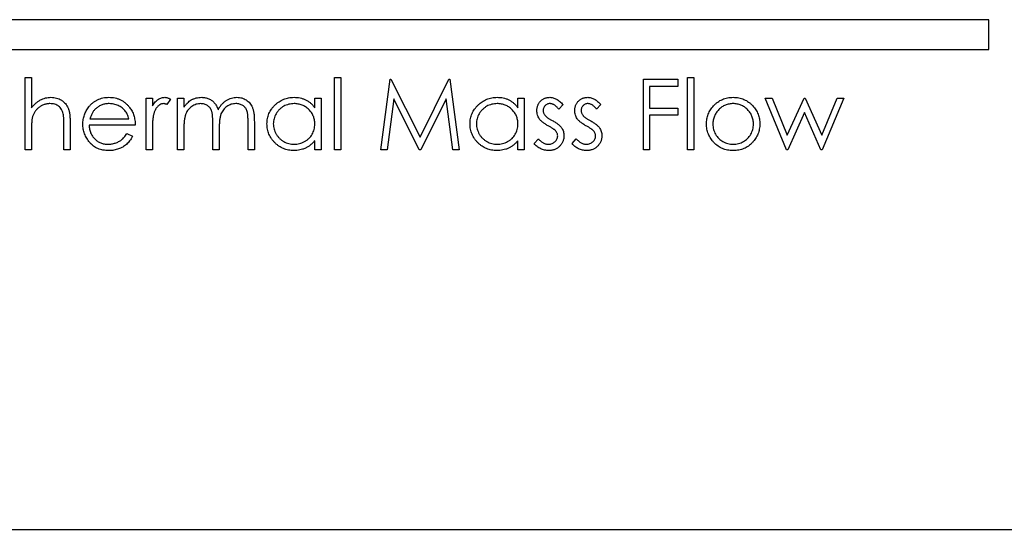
# Model space of a CAD drawing. Header units: inches. Extents: x 6.9 to 25.2, y 3.5 to 16.9.
# Tile 5 of 33: x 12.6 to 13.6, y 9 to 9.5. Entities that reach past the tile are written whole.
import ezdxf

# ---------------------------------------------------------------- set-up
doc = ezdxf.new("R2010")
doc.units = ezdxf.units.IN
doc.header["$LTSCALE"] = 2
doc.header["$MEASUREMENT"] = 0

msp = doc.modelspace()

# ---------------------------------------------------------------- linework, layer by layer
at = {"color": 7, "linetype": 'Continuous', "lineweight": 25}
for p, q in [((13.5752, 9.5211), (11.4752, 9.5211)), ((13.5752, 9.4901), (13.5752, 9.5211)), ((11.4752, 9.4901), (13.5752, 9.4901)), ((12.5714, 9.4609), (12.578, 9.4609)), ((12.5714, 9.3857), (12.5714, 9.4609)), ((12.578, 9.4609), (12.578, 9.4292)), ((12.8939, 9.3857), (12.8939, 9.4609)), ((12.8939, 9.4609), (12.9005, 9.4609)), ((12.9005, 9.4609), (12.9005, 9.3857)), ((12.9419, 9.3857), (12.9516, 9.4591)), ((12.9516, 9.4591), (12.9525, 9.4591)), ((12.9525, 9.4591), (12.9828, 9.3989)), ((12.9828, 9.3989), (13.013, 9.4591)), ((13.013, 9.4591), (13.0139, 9.4591)), ((13.0139, 9.4591), (13.0237, 9.3857)), ((13.2155, 9.3857), (13.2155, 9.4591)), ((13.2155, 9.4591), (13.2512, 9.4591)), ((13.2512, 9.4591), (13.2512, 9.4515)), ((13.2615, 9.4609), (13.2681, 9.4609)), ((13.2615, 9.3857), (13.2615, 9.4609)), ((13.2681, 9.4609), (13.2681, 9.3857)), ((13.2512, 9.4515), (13.222, 9.4515)), ((13.222, 9.4515), (13.222, 9.429)), ((12.6974, 9.4393), (12.704, 9.4393)), ((12.6974, 9.3857), (12.6974, 9.4393)), ((12.704, 9.4393), (12.704, 9.4314)), ((12.7228, 9.4384), (12.7192, 9.4327)), ((12.7303, 9.4393), (12.7369, 9.4393)), ((12.7303, 9.3857), (12.7303, 9.4393)), ((12.7369, 9.4393), (12.7369, 9.43)), ((12.8732, 9.4294), (12.8732, 9.4393)), ((12.8732, 9.4393), (12.8798, 9.4393)), ((12.8798, 9.4393), (12.8798, 9.3857)), ((12.9555, 9.4386), (12.9485, 9.3857)), ((12.9821, 9.3857), (12.9555, 9.4386)), ((13.01, 9.4385), (12.9836, 9.3857)), ((13.0171, 9.3857), (13.01, 9.4385)), ((13.0848, 9.4294), (13.0848, 9.4393)), ((13.0848, 9.4393), (13.0914, 9.4393)), ((13.0914, 9.4393), (13.0914, 9.3857)), ((13.3424, 9.4393), (13.3495, 9.4393)), ((13.3646, 9.3857), (13.3424, 9.4393)), ((13.3495, 9.4393), (13.3654, 9.4008)), ((13.3654, 9.4008), (13.3829, 9.4393)), ((13.3829, 9.4393), (13.384, 9.4393)), ((13.384, 9.4393), (13.4012, 9.4008)), ((13.4012, 9.4008), (13.4173, 9.4393)), ((13.4242, 9.4393), (13.4018, 9.3857)), ((13.4173, 9.4393), (13.4242, 9.4393)), ((13.1318, 9.4326), (13.1273, 9.428)), ((13.1713, 9.4326), (13.1668, 9.428)), ((13.222, 9.429), (13.2512, 9.429)), ((13.2512, 9.429), (13.2512, 9.4215)), ((12.6389, 9.4177), (12.6796, 9.4177)), ((13.2512, 9.4215), (13.222, 9.4215)), ((13.222, 9.4215), (13.222, 9.3857)), ((13.3833, 9.4243), (13.3658, 9.3857)), ((13.4004, 9.3857), (13.3833, 9.4243)), ((12.6119, 9.3857), (12.6119, 9.4109)), ((12.6185, 9.4131), (12.6185, 9.3857)), ((12.6862, 9.4111), (12.6382, 9.4111)), ((12.7369, 9.4083), (12.7369, 9.3857)), ((12.767, 9.3857), (12.767, 9.413)), ((12.7736, 9.4066), (12.7736, 9.3857)), ((12.8037, 9.3857), (12.8037, 9.4148)), ((12.8103, 9.4148), (12.8103, 9.3857)), ((12.578, 9.4051), (12.578, 9.3857)), ((12.6775, 9.4026), (12.6833, 9.3996)), ((12.704, 9.4037), (12.704, 9.3857)), ((12.8732, 9.3857), (12.8732, 9.395)), ((13.0848, 9.3857), (13.0848, 9.395)), ((13.1017, 9.392), (13.1061, 9.397)), ((13.1412, 9.392), (13.1456, 9.397)), ((12.578, 9.3857), (12.5714, 9.3857)), ((12.6185, 9.3857), (12.6119, 9.3857)), ((12.704, 9.3857), (12.6974, 9.3857)), ((12.7369, 9.3857), (12.7303, 9.3857)), ((12.7736, 9.3857), (12.767, 9.3857)), ((12.8103, 9.3857), (12.8037, 9.3857)), ((12.8798, 9.3857), (12.8732, 9.3857)), ((12.9005, 9.3857), (12.8939, 9.3857)), ((12.9485, 9.3857), (12.9419, 9.3857)), ((12.9836, 9.3857), (12.9821, 9.3857)), ((13.0237, 9.3857), (13.0171, 9.3857)), ((13.0914, 9.3857), (13.0848, 9.3857)), ((13.222, 9.3857), (13.2155, 9.3857)), ((13.2681, 9.3857), (13.2615, 9.3857)), ((13.3658, 9.3857), (13.3646, 9.3857)), ((13.4018, 9.3857), (13.4004, 9.3857)), ((11.1632, 8.9901), (14.0192, 8.9901))]:
    msp.add_line(p, q, dxfattribs=at)
for points, knots in [([(12.578, 9.4292), (12.5787, 9.4301), (12.5801, 9.4318), (12.5824, 9.434), (12.5848, 9.436), (12.5873, 9.4375), (12.5899, 9.4388), (12.5927, 9.4396), (12.5955, 9.4402), (12.5974, 9.4402), (12.5984, 9.4403)], [0, 0, 0, 0, 0.140704, 0.273958, 0.400629, 0.522804, 0.641767, 0.760002, 0.878421, 1, 1, 1, 1]), ([(12.5984, 9.4403), (12.5994, 9.4402), (12.6014, 9.4402), (12.6042, 9.4396), (12.6068, 9.4386), (12.6093, 9.4373), (12.6115, 9.4356), (12.6134, 9.4337), (12.615, 9.4315), (12.6161, 9.4295), (12.6168, 9.4277), (12.6172, 9.4261), (12.6176, 9.4244), (12.6179, 9.4225), (12.6181, 9.4204), (12.6183, 9.4181), (12.6185, 9.4157), (12.6185, 9.414), (12.6185, 9.4131)], [0, 0, 0, 0, 0.077236, 0.151245, 0.22342, 0.29547, 0.3669, 0.43705, 0.506651, 0.577825, 0.615876, 0.658016, 0.703748, 0.754057, 0.808962, 0.867901, 0.931695, 1, 1, 1, 1]), ([(12.6378, 9.4303), (12.6385, 9.4311), (12.6398, 9.4326), (12.642, 9.4347), (12.6444, 9.4364), (12.6469, 9.4378), (12.6496, 9.4389), (12.6525, 9.4397), (12.6556, 9.4402), (12.6577, 9.4402), (12.6587, 9.4403)], [0, 0, 0, 0, 0.128851, 0.253207, 0.374634, 0.495346, 0.616346, 0.739634, 0.866826, 1, 1, 1, 1]), ([(12.6587, 9.4403), (12.6598, 9.4402), (12.662, 9.4402), (12.6651, 9.4397), (12.6681, 9.4388), (12.6709, 9.4377), (12.6736, 9.4362), (12.676, 9.4343), (12.6783, 9.4322), (12.6796, 9.4305), (12.6803, 9.4297)], [0, 0, 0, 0, 0.1320486, 0.2590493, 0.3819041, 0.5025163, 0.6227282, 0.7447264, 0.8701007, 1, 1, 1, 1]), ([(12.704, 9.4314), (12.7045, 9.4322), (12.7054, 9.4336), (12.707, 9.4354), (12.7085, 9.437), (12.7102, 9.4382), (12.7119, 9.4391), (12.7136, 9.4398), (12.7153, 9.4402), (12.7165, 9.4402), (12.7171, 9.4403)], [0, 0, 0, 0, 0.160011, 0.306021, 0.438854, 0.560992, 0.675734, 0.786178, 0.892874, 1, 1, 1, 1]), ([(12.7171, 9.4403), (12.7175, 9.4402), (12.7185, 9.4402), (12.7199, 9.4398), (12.7214, 9.4392), (12.7223, 9.4387), (12.7228, 9.4384)], [0, 0, 0, 0, 0.2252775, 0.4635232, 0.7203236, 1, 1, 1, 1]), ([(12.7369, 9.43), (12.7375, 9.4308), (12.7386, 9.4324), (12.7405, 9.4344), (12.7424, 9.4362), (12.7437, 9.4371), (12.7444, 9.4375)], [0, 0, 0, 0, 0.283595, 0.543395, 0.780646, 1, 1, 1, 1]), ([(12.7444, 9.4375), (12.7452, 9.438), (12.747, 9.4388), (12.7497, 9.4396), (12.7525, 9.4401), (12.7544, 9.4402), (12.7554, 9.4403)], [0, 0, 0, 0, 0.253734, 0.503035, 0.750014, 1, 1, 1, 1]), ([(12.7554, 9.4403), (12.756, 9.4402), (12.7573, 9.4402), (12.7592, 9.4399), (12.7611, 9.4394), (12.7628, 9.4387), (12.7645, 9.4379), (12.766, 9.437), (12.7674, 9.4359), (12.7686, 9.4346), (12.7697, 9.4332), (12.7707, 9.4315), (12.7717, 9.4295), (12.7722, 9.4281), (12.7725, 9.4273)], [0, 0, 0, 0, 0.0841443, 0.166517, 0.2488134, 0.3312156, 0.412919, 0.490449, 0.5661036, 0.6394741, 0.7162451, 0.8021622, 0.8958428, 1, 1, 1, 1]), ([(12.7725, 9.4273), (12.7727, 9.4278), (12.7733, 9.4288), (12.7743, 9.4303), (12.7753, 9.4316), (12.7763, 9.4329), (12.7774, 9.4341), (12.7785, 9.4351), (12.7798, 9.4361), (12.7814, 9.4372), (12.7836, 9.4385), (12.7863, 9.4395), (12.7892, 9.4401), (12.7911, 9.4402), (12.7921, 9.4403)], [0, 0, 0, 0, 0.071752, 0.141198, 0.209075, 0.274786, 0.339417, 0.402802, 0.465256, 0.527135, 0.647693, 0.765607, 0.881638, 1, 1, 1, 1]), ([(12.7921, 9.4403), (12.793, 9.4402), (12.7948, 9.4402), (12.7973, 9.4396), (12.7997, 9.4388), (12.8019, 9.4375), (12.8039, 9.436), (12.8057, 9.4342), (12.8071, 9.4321), (12.8081, 9.4301), (12.8087, 9.4283), (12.8091, 9.4269), (12.8095, 9.4252), (12.8098, 9.4234), (12.81, 9.4215), (12.8101, 9.4194), (12.8102, 9.4171), (12.8102, 9.4156), (12.8103, 9.4148)], [0, 0, 0, 0, 0.075587, 0.147931, 0.218604, 0.289261, 0.359499, 0.429466, 0.500578, 0.574124, 0.613633, 0.656831, 0.704041, 0.754995, 0.80975, 0.868863, 0.932401, 1, 1, 1, 1]), ([(12.8234, 9.4127), (12.8234, 9.4136), (12.8235, 9.4154), (12.8239, 9.4181), (12.8245, 9.4208), (12.8254, 9.4233), (12.8266, 9.4257), (12.828, 9.4279), (12.8297, 9.4301), (12.8316, 9.4322), (12.8337, 9.4341), (12.836, 9.4357), (12.8383, 9.4371), (12.8408, 9.4383), (12.8433, 9.4392), (12.846, 9.4398), (12.8487, 9.4402), (12.8506, 9.4402), (12.8516, 9.4403)], [0, 0, 0, 0, 0.063775, 0.126079, 0.186904, 0.247574, 0.308003, 0.369132, 0.432033, 0.496791, 0.561611, 0.624914, 0.686726, 0.748079, 0.809582, 0.871631, 0.934886, 1, 1, 1, 1]), ([(12.8516, 9.4403), (12.8527, 9.4402), (12.8548, 9.4402), (12.8579, 9.4397), (12.8609, 9.4388), (12.8637, 9.4377), (12.8664, 9.4362), (12.8689, 9.4343), (12.8712, 9.432), (12.8725, 9.4303), (12.8732, 9.4294)], [0, 0, 0, 0, 0.129876, 0.254681, 0.376055, 0.495308, 0.61515, 0.738121, 0.865633, 1, 1, 1, 1]), ([(13.035, 9.4127), (13.035, 9.4136), (13.035, 9.4154), (13.0354, 9.4181), (13.0361, 9.4208), (13.037, 9.4233), (13.0382, 9.4257), (13.0396, 9.4279), (13.0413, 9.4301), (13.0432, 9.4322), (13.0453, 9.4341), (13.0475, 9.4357), (13.0498, 9.4371), (13.0523, 9.4383), (13.0549, 9.4392), (13.0575, 9.4398), (13.0603, 9.4402), (13.0621, 9.4402), (13.0631, 9.4403)], [0, 0, 0, 0, 0.063775, 0.126079, 0.186904, 0.247574, 0.308003, 0.369132, 0.432033, 0.496791, 0.561611, 0.624914, 0.686726, 0.748079, 0.809582, 0.871631, 0.934886, 1, 1, 1, 1]), ([(13.0631, 9.4403), (13.0642, 9.4402), (13.0663, 9.4402), (13.0695, 9.4397), (13.0724, 9.4388), (13.0753, 9.4377), (13.0779, 9.4362), (13.0804, 9.4343), (13.0827, 9.432), (13.0841, 9.4303), (13.0848, 9.4294)], [0, 0, 0, 0, 0.129876, 0.254681, 0.376055, 0.495308, 0.61515, 0.738121, 0.865633, 1, 1, 1, 1]), ([(13.1045, 9.4262), (13.1045, 9.4267), (13.1046, 9.4277), (13.1047, 9.4291), (13.1051, 9.4304), (13.1055, 9.4317), (13.106, 9.433), (13.1067, 9.4341), (13.1074, 9.4352), (13.1083, 9.4363), (13.1093, 9.4372), (13.1104, 9.438), (13.1115, 9.4387), (13.1127, 9.4393), (13.114, 9.4397), (13.1153, 9.44), (13.1166, 9.4402), (13.1176, 9.4402), (13.1181, 9.4403)], [0, 0, 0, 0, 0.067957, 0.133001, 0.196444, 0.25853, 0.32024, 0.381364, 0.443107, 0.505531, 0.568312, 0.629225, 0.689302, 0.748846, 0.809447, 0.870926, 0.934059, 1, 1, 1, 1]), ([(13.1181, 9.4403), (13.1186, 9.4402), (13.1198, 9.4402), (13.1215, 9.4398), (13.1232, 9.4392), (13.125, 9.4384), (13.1267, 9.4373), (13.1284, 9.436), (13.1301, 9.4344), (13.1312, 9.4332), (13.1318, 9.4326)], [0, 0, 0, 0, 0.105714, 0.213412, 0.326127, 0.444452, 0.569061, 0.702712, 0.846318, 1, 1, 1, 1]), ([(13.144, 9.4262), (13.144, 9.4267), (13.144, 9.4277), (13.1442, 9.4291), (13.1445, 9.4304), (13.1449, 9.4317), (13.1455, 9.433), (13.1462, 9.4341), (13.1469, 9.4352), (13.1478, 9.4363), (13.1488, 9.4372), (13.1499, 9.438), (13.151, 9.4387), (13.1522, 9.4393), (13.1534, 9.4397), (13.1548, 9.44), (13.1561, 9.4402), (13.1571, 9.4402), (13.1576, 9.4403)], [0, 0, 0, 0, 0.067957, 0.133001, 0.196444, 0.25853, 0.32024, 0.381364, 0.443107, 0.505531, 0.568312, 0.629225, 0.689302, 0.748846, 0.809447, 0.870926, 0.934059, 1, 1, 1, 1]), ([(13.1576, 9.4403), (13.1581, 9.4402), (13.1593, 9.4402), (13.161, 9.4398), (13.1627, 9.4392), (13.1645, 9.4384), (13.1662, 9.4373), (13.1679, 9.436), (13.1696, 9.4344), (13.1707, 9.4332), (13.1713, 9.4326)], [0, 0, 0, 0, 0.105714, 0.213412, 0.326127, 0.444452, 0.569061, 0.702712, 0.846318, 1, 1, 1, 1]), ([(13.2886, 9.4314), (13.2893, 9.4321), (13.2906, 9.4335), (13.2929, 9.4353), (13.2952, 9.4368), (13.2978, 9.4381), (13.3004, 9.4391), (13.3032, 9.4397), (13.3061, 9.4402), (13.308, 9.4402), (13.309, 9.4403)], [0, 0, 0, 0, 0.128498, 0.252713, 0.374819, 0.496436, 0.617911, 0.741288, 0.8687, 1, 1, 1, 1]), ([(13.309, 9.4403), (13.31, 9.4402), (13.312, 9.4402), (13.3149, 9.4397), (13.3177, 9.4391), (13.3203, 9.4381), (13.3228, 9.4368), (13.3251, 9.4353), (13.3274, 9.4335), (13.3287, 9.4321), (13.3294, 9.4314)], [0, 0, 0, 0, 0.131751, 0.258332, 0.382134, 0.503804, 0.624693, 0.746871, 0.871514, 1, 1, 1, 1]), ([(12.5973, 9.4337), (12.5967, 9.4337), (12.5957, 9.4336), (12.5941, 9.4334), (12.5926, 9.4331), (12.5912, 9.4327), (12.5897, 9.4321), (12.5883, 9.4314), (12.587, 9.4306), (12.5857, 9.4296), (12.5845, 9.4286), (12.5834, 9.4274), (12.5824, 9.4263), (12.5815, 9.425), (12.5807, 9.4237), (12.5801, 9.4224), (12.5795, 9.421), (12.5792, 9.42), (12.579, 9.4195)], [0, 0, 0, 0, 0.064023, 0.1267, 0.189094, 0.250549, 0.312483, 0.374212, 0.437823, 0.502633, 0.567724, 0.630558, 0.692757, 0.754256, 0.815111, 0.876045, 0.937979, 1, 1, 1, 1]), ([(12.6111, 9.4231), (12.6109, 9.424), (12.6104, 9.4256), (12.6093, 9.4277), (12.608, 9.4296), (12.6064, 9.4311), (12.6045, 9.4323), (12.6023, 9.4331), (12.5999, 9.4336), (12.5982, 9.4336), (12.5973, 9.4337)], [0, 0, 0, 0, 0.136267, 0.26128, 0.379595, 0.494345, 0.60984, 0.729869, 0.859203, 1, 1, 1, 1]), ([(12.6316, 9.4124), (12.6316, 9.4132), (12.6317, 9.4148), (12.632, 9.4172), (12.6325, 9.4196), (12.6331, 9.4219), (12.634, 9.4241), (12.6351, 9.4262), (12.6363, 9.4283), (12.6373, 9.4296), (12.6378, 9.4303)], [0, 0, 0, 0, 0.128045, 0.253768, 0.377428, 0.500551, 0.623296, 0.746578, 0.872348, 1, 1, 1, 1]), ([(12.6453, 9.4286), (12.6449, 9.4283), (12.6442, 9.4277), (12.6433, 9.4266), (12.6424, 9.4254), (12.6415, 9.4241), (12.6408, 9.4226), (12.6401, 9.4211), (12.6394, 9.4194), (12.6391, 9.4183), (12.6389, 9.4177)], [0, 0, 0, 0, 0.109988, 0.222589, 0.338513, 0.459696, 0.585519, 0.717507, 0.854661, 1, 1, 1, 1]), ([(12.6591, 9.4337), (12.6584, 9.4337), (12.6571, 9.4336), (12.6552, 9.4334), (12.6534, 9.433), (12.6516, 9.4324), (12.6499, 9.4317), (12.6483, 9.4309), (12.6467, 9.4298), (12.6458, 9.429), (12.6453, 9.4286)], [0, 0, 0, 0, 0.131103, 0.259163, 0.384194, 0.506328, 0.629067, 0.750648, 0.874028, 1, 1, 1, 1]), ([(12.6796, 9.4177), (12.6793, 9.4186), (12.6789, 9.4202), (12.6779, 9.4226), (12.6768, 9.4246), (12.6755, 9.4264), (12.6741, 9.428), (12.6724, 9.4294), (12.6705, 9.4307), (12.6684, 9.4317), (12.6662, 9.4326), (12.6638, 9.4332), (12.6615, 9.4336), (12.6599, 9.4336), (12.6591, 9.4337)], [0, 0, 0, 0, 0.096257, 0.184782, 0.267525, 0.344439, 0.419646, 0.496623, 0.576672, 0.660317, 0.74526, 0.830065, 0.914432, 1, 1, 1, 1]), ([(12.6803, 9.4297), (12.6808, 9.4291), (12.6817, 9.4278), (12.6829, 9.4258), (12.6839, 9.4236), (12.6847, 9.4213), (12.6853, 9.4189), (12.6858, 9.4164), (12.6861, 9.4138), (12.6861, 9.412), (12.6862, 9.4111)], [0, 0, 0, 0, 0.118522, 0.236255, 0.356174, 0.47725, 0.60154, 0.729618, 0.862158, 1, 1, 1, 1]), ([(12.7158, 9.4337), (12.7153, 9.4336), (12.7142, 9.4336), (12.7127, 9.433), (12.7111, 9.4321), (12.7099, 9.4311), (12.709, 9.4301), (12.7083, 9.4293), (12.7077, 9.4283), (12.7071, 9.4273), (12.7065, 9.4261), (12.706, 9.4249), (12.7056, 9.4235), (12.7053, 9.4226), (12.7052, 9.4221)], [0, 0, 0, 0, 0.093777, 0.191278, 0.294662, 0.409747, 0.471345, 0.53582, 0.603222, 0.674199, 0.748603, 0.828338, 0.912068, 1, 1, 1, 1]), ([(12.7192, 9.4327), (12.7189, 9.4329), (12.7183, 9.4331), (12.7174, 9.4334), (12.7166, 9.4336), (12.7161, 9.4337), (12.7158, 9.4337)], [0, 0, 0, 0, 0.295139, 0.56023, 0.794983, 1, 1, 1, 1]), ([(12.7543, 9.4337), (12.7535, 9.4336), (12.7519, 9.4336), (12.7495, 9.433), (12.7473, 9.4321), (12.7451, 9.4309), (12.7432, 9.4293), (12.7415, 9.4275), (12.74, 9.4254), (12.7391, 9.4235), (12.7384, 9.4218), (12.738, 9.4203), (12.7377, 9.4187), (12.7374, 9.4169), (12.7372, 9.415), (12.737, 9.4129), (12.7369, 9.4106), (12.7369, 9.4091), (12.7369, 9.4083)], [0, 0, 0, 0, 0.068675, 0.136867, 0.206109, 0.27753, 0.349762, 0.421239, 0.492897, 0.566632, 0.606219, 0.649714, 0.697312, 0.749093, 0.804886, 0.865489, 0.930239, 1, 1, 1, 1]), ([(12.767, 9.413), (12.767, 9.4137), (12.767, 9.4152), (12.7669, 9.4173), (12.7668, 9.4193), (12.7667, 9.421), (12.7665, 9.4225), (12.7663, 9.4239), (12.7661, 9.4251), (12.7657, 9.4263), (12.7651, 9.4277), (12.7641, 9.4292), (12.7629, 9.4305), (12.7615, 9.4316), (12.7599, 9.4326), (12.7582, 9.4332), (12.7562, 9.4336), (12.7549, 9.4336), (12.7543, 9.4337)], [0, 0, 0, 0, 0.082518, 0.158756, 0.227705, 0.289904, 0.345449, 0.39384, 0.436311, 0.472055, 0.536307, 0.598992, 0.661853, 0.726534, 0.791985, 0.858668, 0.927316, 1, 1, 1, 1]), ([(12.791, 9.4337), (12.7901, 9.4336), (12.7885, 9.4336), (12.7861, 9.433), (12.7838, 9.4321), (12.7816, 9.4308), (12.7797, 9.4292), (12.778, 9.4273), (12.7766, 9.4252), (12.7756, 9.4233), (12.775, 9.4215), (12.7746, 9.42), (12.7743, 9.4183), (12.774, 9.4163), (12.7739, 9.4142), (12.7737, 9.4118), (12.7736, 9.4093), (12.7736, 9.4075), (12.7736, 9.4066)], [0, 0, 0, 0, 0.068196, 0.134661, 0.201978, 0.270704, 0.339948, 0.408014, 0.476753, 0.547294, 0.585593, 0.628823, 0.677117, 0.731171, 0.789782, 0.854308, 0.924356, 1, 1, 1, 1]), ([(12.8037, 9.4148), (12.8037, 9.4155), (12.8037, 9.4168), (12.8036, 9.4187), (12.8035, 9.4204), (12.8034, 9.422), (12.8032, 9.4234), (12.803, 9.4246), (12.8027, 9.4256), (12.8024, 9.4268), (12.8017, 9.4281), (12.8008, 9.4295), (12.7996, 9.4307), (12.7982, 9.4318), (12.7966, 9.4326), (12.7948, 9.4332), (12.793, 9.4336), (12.7916, 9.4337), (12.791, 9.4337)], [0, 0, 0, 0, 0.078335, 0.150549, 0.21613, 0.275653, 0.329231, 0.376424, 0.417817, 0.453205, 0.517771, 0.581257, 0.645356, 0.712052, 0.780151, 0.850233, 0.922656, 1, 1, 1, 1]), ([(12.8516, 9.4337), (12.8507, 9.4336), (12.8488, 9.4336), (12.846, 9.433), (12.8433, 9.4322), (12.8408, 9.431), (12.8384, 9.4294), (12.8363, 9.4276), (12.8345, 9.4255), (12.8329, 9.4232), (12.8316, 9.4207), (12.8307, 9.418), (12.8301, 9.4153), (12.83, 9.4135), (12.83, 9.4126)], [0, 0, 0, 0, 0.0859276, 0.1696074, 0.2524963, 0.3362721, 0.4197767, 0.5020302, 0.5851025, 0.6698193, 0.7541647, 0.8366448, 0.918003, 1, 1, 1, 1]), ([(12.8732, 9.4124), (12.8732, 9.4131), (12.8732, 9.4146), (12.8729, 9.4167), (12.8724, 9.4188), (12.8717, 9.4207), (12.8708, 9.4226), (12.8698, 9.4244), (12.8685, 9.426), (12.867, 9.4276), (12.8654, 9.429), (12.8637, 9.4303), (12.8619, 9.4313), (12.8601, 9.4322), (12.8581, 9.4329), (12.856, 9.4333), (12.8539, 9.4336), (12.8524, 9.4337), (12.8516, 9.4337)], [0, 0, 0, 0, 0.065634, 0.129188, 0.191219, 0.251913, 0.312507, 0.373494, 0.435152, 0.498741, 0.562095, 0.624187, 0.685476, 0.746097, 0.807612, 0.869967, 0.933951, 1, 1, 1, 1]), ([(13.0632, 9.4337), (13.0622, 9.4336), (13.0603, 9.4336), (13.0575, 9.433), (13.0549, 9.4322), (13.0523, 9.431), (13.05, 9.4294), (13.0479, 9.4276), (13.046, 9.4255), (13.0444, 9.4232), (13.0431, 9.4207), (13.0422, 9.418), (13.0416, 9.4153), (13.0416, 9.4135), (13.0415, 9.4126)], [0, 0, 0, 0, 0.0859276, 0.1696074, 0.2524963, 0.3362721, 0.4197767, 0.5020302, 0.5851025, 0.6698193, 0.7541647, 0.8366448, 0.918003, 1, 1, 1, 1]), ([(13.0848, 9.4124), (13.0848, 9.4131), (13.0847, 9.4146), (13.0844, 9.4167), (13.0839, 9.4188), (13.0833, 9.4207), (13.0824, 9.4226), (13.0813, 9.4244), (13.08, 9.426), (13.0786, 9.4276), (13.077, 9.429), (13.0753, 9.4303), (13.0735, 9.4313), (13.0716, 9.4322), (13.0696, 9.4329), (13.0676, 9.4333), (13.0654, 9.4336), (13.0639, 9.4337), (13.0632, 9.4337)], [0, 0, 0, 0, 0.065634, 0.129188, 0.191219, 0.251913, 0.312507, 0.373494, 0.435152, 0.498741, 0.562095, 0.624187, 0.685476, 0.746097, 0.807612, 0.869967, 0.933951, 1, 1, 1, 1]), ([(13.107, 9.4179), (13.1066, 9.4186), (13.1058, 9.4198), (13.1051, 9.4218), (13.1046, 9.424), (13.1046, 9.4254), (13.1045, 9.4262)], [0, 0, 0, 0, 0.246235, 0.490985, 0.740588, 1, 1, 1, 1]), ([(13.1181, 9.4337), (13.1176, 9.4337), (13.1167, 9.4336), (13.1154, 9.4332), (13.1142, 9.4325), (13.1131, 9.4315), (13.1122, 9.4304), (13.1116, 9.4292), (13.1112, 9.4279), (13.1111, 9.4269), (13.1111, 9.4265)], [0, 0, 0, 0, 0.124921, 0.245828, 0.369056, 0.497487, 0.627441, 0.751102, 0.873762, 1, 1, 1, 1]), ([(13.1111, 9.4265), (13.1111, 9.426), (13.1112, 9.4252), (13.1115, 9.4239), (13.1121, 9.4227), (13.1127, 9.422), (13.1129, 9.4216)], [0, 0, 0, 0, 0.24004, 0.479403, 0.731757, 1, 1, 1, 1]), ([(13.1273, 9.428), (13.1269, 9.4285), (13.1262, 9.4293), (13.125, 9.4305), (13.1238, 9.4315), (13.1227, 9.4323), (13.1215, 9.4329), (13.1204, 9.4333), (13.1192, 9.4336), (13.1184, 9.4337), (13.1181, 9.4337)], [0, 0, 0, 0, 0.158223, 0.305036, 0.441309, 0.565963, 0.683525, 0.793334, 0.898518, 1, 1, 1, 1]), ([(13.1465, 9.4179), (13.1461, 9.4186), (13.1453, 9.4198), (13.1446, 9.4218), (13.1441, 9.424), (13.144, 9.4254), (13.144, 9.4262)], [0, 0, 0, 0, 0.246235, 0.490985, 0.740588, 1, 1, 1, 1]), ([(13.1576, 9.4337), (13.1571, 9.4337), (13.1562, 9.4336), (13.1549, 9.4332), (13.1537, 9.4325), (13.1526, 9.4315), (13.1517, 9.4304), (13.1511, 9.4292), (13.1507, 9.4279), (13.1506, 9.4269), (13.1506, 9.4265)], [0, 0, 0, 0, 0.124921, 0.245828, 0.369056, 0.497487, 0.627441, 0.751102, 0.873762, 1, 1, 1, 1]), ([(13.1506, 9.4265), (13.1506, 9.426), (13.1507, 9.4252), (13.151, 9.4239), (13.1516, 9.4227), (13.1521, 9.422), (13.1524, 9.4216)], [0, 0, 0, 0, 0.24004, 0.479403, 0.731757, 1, 1, 1, 1]), ([(13.1668, 9.428), (13.1664, 9.4285), (13.1657, 9.4293), (13.1645, 9.4305), (13.1633, 9.4315), (13.1622, 9.4323), (13.161, 9.4329), (13.1599, 9.4333), (13.1587, 9.4336), (13.1579, 9.4337), (13.1576, 9.4337)], [0, 0, 0, 0, 0.158223, 0.305036, 0.441309, 0.565963, 0.683525, 0.793334, 0.898518, 1, 1, 1, 1]), ([(13.2813, 9.4124), (13.2813, 9.4133), (13.2813, 9.415), (13.2817, 9.4177), (13.2823, 9.4202), (13.2831, 9.4226), (13.2841, 9.425), (13.2854, 9.4272), (13.2869, 9.4294), (13.288, 9.4307), (13.2886, 9.4314)], [0, 0, 0, 0, 0.128922, 0.255244, 0.378688, 0.500432, 0.622705, 0.746235, 0.871586, 1, 1, 1, 1]), ([(13.309, 9.4337), (13.3083, 9.4337), (13.3069, 9.4336), (13.3048, 9.4333), (13.3028, 9.4328), (13.3009, 9.4321), (13.2991, 9.4313), (13.2973, 9.4302), (13.2956, 9.4289), (13.2941, 9.4275), (13.2926, 9.4259), (13.2914, 9.4242), (13.2903, 9.4224), (13.2894, 9.4205), (13.2887, 9.4186), (13.2882, 9.4166), (13.2879, 9.4145), (13.2879, 9.4131), (13.2879, 9.4123)], [0, 0, 0, 0, 0.063847, 0.126046, 0.187169, 0.247404, 0.308386, 0.369786, 0.432592, 0.49765, 0.562411, 0.625569, 0.687345, 0.748723, 0.809788, 0.871765, 0.934835, 1, 1, 1, 1]), ([(13.3302, 9.4123), (13.3301, 9.4131), (13.3301, 9.4145), (13.3298, 9.4166), (13.3293, 9.4186), (13.3286, 9.4205), (13.3278, 9.4224), (13.3267, 9.4242), (13.3254, 9.4259), (13.3239, 9.4274), (13.3224, 9.4289), (13.3207, 9.4302), (13.3189, 9.4313), (13.3171, 9.4322), (13.3152, 9.4328), (13.3132, 9.4333), (13.3111, 9.4336), (13.3097, 9.4337), (13.309, 9.4337)], [0, 0, 0, 0, 0.065186, 0.128276, 0.190274, 0.251358, 0.312756, 0.374782, 0.437959, 0.503038, 0.568117, 0.630943, 0.692363, 0.752969, 0.813638, 0.874353, 0.936572, 1, 1, 1, 1]), ([(13.3294, 9.4314), (13.33, 9.4308), (13.3312, 9.4294), (13.3326, 9.4272), (13.3339, 9.425), (13.335, 9.4226), (13.3358, 9.4202), (13.3363, 9.4177), (13.3367, 9.4151), (13.3367, 9.4133), (13.3367, 9.4124)], [0, 0, 0, 0, 0.128157, 0.253834, 0.376506, 0.498534, 0.621368, 0.744565, 0.870634, 1, 1, 1, 1]), ([(12.579, 9.4195), (12.579, 9.4191), (12.5788, 9.4183), (12.5786, 9.4171), (12.5784, 9.4156), (12.5783, 9.4139), (12.5782, 9.412), (12.5781, 9.4099), (12.578, 9.4076), (12.578, 9.4059), (12.578, 9.4051)], [0, 0, 0, 0, 0.075999, 0.165611, 0.269045, 0.387448, 0.518827, 0.665394, 0.825083, 1, 1, 1, 1]), ([(12.6119, 9.4109), (12.6119, 9.4117), (12.6119, 9.4131), (12.6118, 9.4151), (12.6118, 9.4169), (12.6117, 9.4185), (12.6116, 9.4199), (12.6115, 9.4212), (12.6113, 9.4222), (12.6112, 9.4228), (12.6111, 9.4231)], [0, 0, 0, 0, 0.1788668, 0.3421418, 0.4898716, 0.6221143, 0.7400553, 0.8414678, 0.928901, 1, 1, 1, 1]), ([(12.7052, 9.4221), (12.7051, 9.4217), (12.7049, 9.4208), (12.7047, 9.4192), (12.7044, 9.4173), (12.7043, 9.4152), (12.7042, 9.4127), (12.7041, 9.41), (12.704, 9.407), (12.704, 9.4048), (12.704, 9.4037)], [0, 0, 0, 0, 0.070855, 0.157726, 0.258598, 0.375889, 0.508164, 0.657032, 0.820176, 1, 1, 1, 1]), ([(13.1162, 9.4106), (13.1157, 9.4109), (13.1146, 9.4115), (13.1131, 9.4124), (13.1118, 9.4134), (13.1105, 9.4143), (13.1094, 9.4152), (13.1085, 9.4161), (13.1077, 9.417), (13.1072, 9.4176), (13.107, 9.4179)], [0, 0, 0, 0, 0.157762, 0.30595, 0.443775, 0.572824, 0.692154, 0.802296, 0.905564, 1, 1, 1, 1]), ([(13.1129, 9.4216), (13.1131, 9.4214), (13.1135, 9.421), (13.1141, 9.4203), (13.1149, 9.4197), (13.1158, 9.419), (13.1168, 9.4183), (13.1179, 9.4176), (13.1192, 9.4168), (13.1201, 9.4163), (13.1206, 9.4161)], [0, 0, 0, 0, 0.0834165, 0.1786165, 0.284022, 0.4022442, 0.5335824, 0.6769494, 0.8316667, 1, 1, 1, 1]), ([(13.1206, 9.4161), (13.1212, 9.4158), (13.1223, 9.4151), (13.1238, 9.4142), (13.1252, 9.4132), (13.1265, 9.4123), (13.1277, 9.4113), (13.1287, 9.4104), (13.1295, 9.4095), (13.13, 9.4089), (13.1302, 9.4086)], [0, 0, 0, 0, 0.1589968, 0.3071295, 0.4462348, 0.5756134, 0.6941373, 0.8045717, 0.9065888, 1, 1, 1, 1]), ([(13.1557, 9.4106), (13.1552, 9.4109), (13.1541, 9.4115), (13.1526, 9.4124), (13.1513, 9.4134), (13.15, 9.4143), (13.1489, 9.4152), (13.148, 9.4161), (13.1471, 9.417), (13.1467, 9.4176), (13.1465, 9.4179)], [0, 0, 0, 0, 0.157762, 0.30595, 0.443775, 0.572824, 0.692154, 0.802296, 0.905564, 1, 1, 1, 1]), ([(13.1524, 9.4216), (13.1526, 9.4214), (13.1529, 9.421), (13.1536, 9.4203), (13.1544, 9.4197), (13.1553, 9.419), (13.1563, 9.4183), (13.1574, 9.4176), (13.1587, 9.4168), (13.1596, 9.4163), (13.1601, 9.4161)], [0, 0, 0, 0, 0.0834165, 0.1786165, 0.284022, 0.4022442, 0.5335824, 0.6769494, 0.8316667, 1, 1, 1, 1]), ([(13.1601, 9.4161), (13.1606, 9.4158), (13.1617, 9.4151), (13.1633, 9.4142), (13.1647, 9.4132), (13.166, 9.4123), (13.1671, 9.4113), (13.1682, 9.4104), (13.169, 9.4095), (13.1695, 9.4089), (13.1697, 9.4086)], [0, 0, 0, 0, 0.1589968, 0.3071295, 0.4462348, 0.5756134, 0.6941373, 0.8045717, 0.9065888, 1, 1, 1, 1]), ([(12.6586, 9.3848), (12.6575, 9.3848), (12.6555, 9.3849), (12.6526, 9.3853), (12.6499, 9.3859), (12.6473, 9.3868), (12.6449, 9.388), (12.6426, 9.3895), (12.6406, 9.3912), (12.6387, 9.3932), (12.6371, 9.3954), (12.6356, 9.3976), (12.6344, 9.3999), (12.6334, 9.4022), (12.6326, 9.4047), (12.632, 9.4072), (12.6317, 9.4098), (12.6316, 9.4115), (12.6316, 9.4124)], [0, 0, 0, 0, 0.071578, 0.139628, 0.204795, 0.268132, 0.32981, 0.391297, 0.453429, 0.516546, 0.579625, 0.641112, 0.701287, 0.760489, 0.819934, 0.878921, 0.938983, 1, 1, 1, 1]), ([(12.6382, 9.4111), (12.6382, 9.4104), (12.6383, 9.409), (12.6386, 9.407), (12.6391, 9.405), (12.6397, 9.4032), (12.6405, 9.4015), (12.6415, 9.3998), (12.6426, 9.3983), (12.6439, 9.3969), (12.6454, 9.3956), (12.6469, 9.3945), (12.6485, 9.3935), (12.6502, 9.3927), (12.652, 9.3921), (12.6538, 9.3917), (12.6558, 9.3914), (12.6571, 9.3914), (12.6578, 9.3914)], [0, 0, 0, 0, 0.068385, 0.134476, 0.198391, 0.260753, 0.321829, 0.383037, 0.444653, 0.507398, 0.569825, 0.630778, 0.690929, 0.750945, 0.811049, 0.872331, 0.935004, 1, 1, 1, 1]), ([(12.8514, 9.3848), (12.8504, 9.3848), (12.8485, 9.3849), (12.8458, 9.3853), (12.8432, 9.3859), (12.8406, 9.3868), (12.8382, 9.3879), (12.8359, 9.3893), (12.8336, 9.391), (12.8316, 9.3929), (12.8297, 9.3949), (12.828, 9.3971), (12.8266, 9.3995), (12.8254, 9.4019), (12.8245, 9.4044), (12.8239, 9.4071), (12.8235, 9.4098), (12.8234, 9.4117), (12.8234, 9.4127)], [0, 0, 0, 0, 0.06462, 0.127433, 0.189004, 0.24993, 0.310668, 0.372329, 0.434939, 0.499576, 0.564191, 0.626735, 0.688109, 0.749294, 0.810331, 0.871901, 0.935046, 1, 1, 1, 1]), ([(12.83, 9.4126), (12.83, 9.4117), (12.8301, 9.4099), (12.8307, 9.4072), (12.8316, 9.4045), (12.8329, 9.402), (12.8345, 9.3996), (12.8364, 9.3975), (12.8385, 9.3957), (12.8409, 9.3941), (12.8434, 9.3929), (12.8461, 9.392), (12.8488, 9.3915), (12.8507, 9.3914), (12.8516, 9.3914)], [0, 0, 0, 0, 0.081596, 0.162873, 0.245092, 0.330422, 0.416116, 0.499851, 0.583013, 0.66713, 0.751291, 0.833771, 0.916249, 1, 1, 1, 1]), ([(12.8516, 9.3914), (12.8525, 9.3914), (12.8544, 9.3915), (12.8572, 9.392), (12.8599, 9.3929), (12.8625, 9.3941), (12.865, 9.3956), (12.8671, 9.3974), (12.869, 9.3994), (12.8705, 9.4017), (12.8717, 9.4041), (12.8726, 9.4067), (12.8731, 9.4095), (12.8732, 9.4114), (12.8732, 9.4124)], [0, 0, 0, 0, 0.084823, 0.168704, 0.252748, 0.338456, 0.42334, 0.505813, 0.586129, 0.667469, 0.748852, 0.830411, 0.913435, 1, 1, 1, 1]), ([(13.0629, 9.3848), (13.0619, 9.3848), (13.0601, 9.3849), (13.0573, 9.3853), (13.0547, 9.3859), (13.0522, 9.3868), (13.0497, 9.3879), (13.0474, 9.3893), (13.0452, 9.391), (13.0431, 9.3929), (13.0412, 9.3949), (13.0395, 9.3971), (13.0381, 9.3995), (13.037, 9.4019), (13.0361, 9.4044), (13.0354, 9.4071), (13.035, 9.4098), (13.035, 9.4117), (13.035, 9.4127)], [0, 0, 0, 0, 0.06462, 0.127433, 0.189004, 0.24993, 0.310668, 0.372329, 0.434939, 0.499576, 0.564191, 0.626735, 0.688109, 0.749294, 0.810331, 0.871901, 0.935046, 1, 1, 1, 1]), ([(13.0415, 9.4126), (13.0416, 9.4117), (13.0417, 9.4099), (13.0422, 9.4072), (13.0432, 9.4045), (13.0444, 9.402), (13.046, 9.3996), (13.0479, 9.3975), (13.05, 9.3957), (13.0524, 9.3941), (13.0549, 9.3929), (13.0576, 9.392), (13.0603, 9.3915), (13.0622, 9.3914), (13.0631, 9.3914)], [0, 0, 0, 0, 0.081596, 0.162873, 0.245092, 0.330422, 0.416116, 0.499851, 0.583013, 0.66713, 0.751291, 0.833771, 0.916249, 1, 1, 1, 1]), ([(13.0631, 9.3914), (13.0641, 9.3914), (13.066, 9.3915), (13.0688, 9.392), (13.0715, 9.3929), (13.0741, 9.3941), (13.0765, 9.3956), (13.0787, 9.3974), (13.0805, 9.3994), (13.082, 9.4017), (13.0833, 9.4041), (13.0842, 9.4067), (13.0847, 9.4095), (13.0847, 9.4114), (13.0848, 9.4124)], [0, 0, 0, 0, 0.084823, 0.168704, 0.252748, 0.338456, 0.42334, 0.505813, 0.586129, 0.667469, 0.748852, 0.830411, 0.913435, 1, 1, 1, 1]), ([(13.1243, 9.4051), (13.1242, 9.4053), (13.1238, 9.4057), (13.1231, 9.4063), (13.1223, 9.4069), (13.1214, 9.4076), (13.1203, 9.4083), (13.1191, 9.409), (13.1177, 9.4098), (13.1167, 9.4104), (13.1162, 9.4106)], [0, 0, 0, 0, 0.076879, 0.167469, 0.272283, 0.388707, 0.520779, 0.666248, 0.825537, 1, 1, 1, 1]), ([(13.1302, 9.4086), (13.1306, 9.4079), (13.1314, 9.4067), (13.1322, 9.4047), (13.1326, 9.4025), (13.1327, 9.401), (13.1327, 9.4003)], [0, 0, 0, 0, 0.2488582, 0.4968315, 0.7433154, 1, 1, 1, 1]), ([(13.1638, 9.4051), (13.1637, 9.4053), (13.1633, 9.4057), (13.1626, 9.4063), (13.1618, 9.4069), (13.1609, 9.4076), (13.1598, 9.4083), (13.1585, 9.409), (13.1572, 9.4098), (13.1562, 9.4104), (13.1557, 9.4106)], [0, 0, 0, 0, 0.076879, 0.167469, 0.272283, 0.388707, 0.520779, 0.666248, 0.825537, 1, 1, 1, 1]), ([(13.1697, 9.4086), (13.1701, 9.4079), (13.1709, 9.4067), (13.1717, 9.4047), (13.1721, 9.4025), (13.1722, 9.401), (13.1722, 9.4003)], [0, 0, 0, 0, 0.2488582, 0.4968315, 0.7433154, 1, 1, 1, 1]), ([(13.309, 9.3848), (13.308, 9.3848), (13.3061, 9.3849), (13.3032, 9.3852), (13.3005, 9.3859), (13.2979, 9.3868), (13.2955, 9.388), (13.2932, 9.3894), (13.291, 9.3911), (13.289, 9.393), (13.2872, 9.3951), (13.2856, 9.3973), (13.2843, 9.3996), (13.2832, 9.402), (13.2823, 9.4045), (13.2817, 9.407), (13.2813, 9.4097), (13.2813, 9.4115), (13.2813, 9.4124)], [0, 0, 0, 0, 0.068742, 0.134635, 0.198324, 0.260825, 0.322714, 0.384555, 0.446913, 0.510958, 0.574931, 0.636685, 0.697483, 0.757134, 0.816966, 0.876818, 0.937663, 1, 1, 1, 1]), ([(13.2879, 9.4123), (13.2879, 9.4114), (13.288, 9.4095), (13.2885, 9.4068), (13.2894, 9.4042), (13.2906, 9.4017), (13.2922, 9.3993), (13.294, 9.3973), (13.2961, 9.3955), (13.2984, 9.394), (13.3008, 9.3928), (13.3035, 9.392), (13.3062, 9.3914), (13.3081, 9.3914), (13.309, 9.3914)], [0, 0, 0, 0, 0.084733, 0.168179, 0.251488, 0.335841, 0.419834, 0.502345, 0.583649, 0.665931, 0.748717, 0.831047, 0.91441, 1, 1, 1, 1]), ([(13.3367, 9.4124), (13.3367, 9.4115), (13.3367, 9.4097), (13.3363, 9.407), (13.3357, 9.4045), (13.3348, 9.402), (13.3338, 9.3996), (13.3324, 9.3973), (13.3308, 9.3951), (13.329, 9.393), (13.327, 9.3911), (13.3249, 9.3894), (13.3226, 9.388), (13.3201, 9.3868), (13.3176, 9.3859), (13.3148, 9.3852), (13.312, 9.3849), (13.31, 9.3848), (13.309, 9.3848)], [0, 0, 0, 0, 0.062416, 0.123337, 0.183265, 0.243172, 0.302898, 0.363774, 0.425605, 0.489659, 0.553785, 0.616222, 0.677854, 0.739517, 0.802097, 0.865866, 0.931508, 1, 1, 1, 1]), ([(13.309, 9.3914), (13.31, 9.3914), (13.3118, 9.3914), (13.3146, 9.392), (13.3172, 9.3928), (13.3197, 9.394), (13.322, 9.3955), (13.324, 9.3973), (13.3258, 9.3993), (13.3274, 9.4017), (13.3286, 9.4042), (13.3295, 9.4068), (13.3301, 9.4095), (13.3301, 9.4114), (13.3302, 9.4123)], [0, 0, 0, 0, 0.085606, 0.168983, 0.250908, 0.333708, 0.416005, 0.49766, 0.579893, 0.663902, 0.748466, 0.831791, 0.915252, 1, 1, 1, 1]), ([(12.6578, 9.3914), (12.6584, 9.3914), (12.6597, 9.3914), (12.6617, 9.3917), (12.6636, 9.392), (12.6654, 9.3926), (12.6672, 9.3933), (12.6689, 9.394), (12.6704, 9.3949), (12.6718, 9.3959), (12.6732, 9.3972), (12.6746, 9.3987), (12.6761, 9.4005), (12.677, 9.4019), (12.6775, 9.4026)], [0, 0, 0, 0, 0.082597, 0.163889, 0.245674, 0.327919, 0.408809, 0.485689, 0.559113, 0.630217, 0.705259, 0.79157, 0.88979, 1, 1, 1, 1]), ([(12.6833, 9.3996), (12.6829, 9.3988), (12.682, 9.3971), (12.6804, 9.3949), (12.6788, 9.393), (12.677, 9.3912), (12.6751, 9.3897), (12.6731, 9.3884), (12.671, 9.3873), (12.6688, 9.3864), (12.6664, 9.3857), (12.664, 9.3851), (12.6613, 9.3848), (12.6595, 9.3848), (12.6586, 9.3848)], [0, 0, 0, 0, 0.093384, 0.181689, 0.265546, 0.346039, 0.424597, 0.501912, 0.580013, 0.658291, 0.738533, 0.821867, 0.908787, 1, 1, 1, 1]), ([(12.8732, 9.395), (12.8725, 9.3942), (12.871, 9.3925), (12.8686, 9.3904), (12.8661, 9.3886), (12.8634, 9.3872), (12.8605, 9.3861), (12.8576, 9.3853), (12.8545, 9.3849), (12.8524, 9.3848), (12.8514, 9.3848)], [0, 0, 0, 0, 0.134291, 0.26246, 0.386305, 0.507193, 0.627322, 0.748159, 0.872377, 1, 1, 1, 1]), ([(13.0848, 9.395), (13.084, 9.3942), (13.0826, 9.3925), (13.0802, 9.3904), (13.0776, 9.3886), (13.0749, 9.3872), (13.0721, 9.3861), (13.0691, 9.3853), (13.0661, 9.3849), (13.064, 9.3848), (13.0629, 9.3848)], [0, 0, 0, 0, 0.134291, 0.26246, 0.386305, 0.507193, 0.627322, 0.748159, 0.872377, 1, 1, 1, 1]), ([(13.1061, 9.397), (13.1065, 9.3966), (13.1073, 9.3957), (13.1086, 9.3945), (13.1099, 9.3936), (13.1112, 9.3928), (13.1125, 9.3921), (13.1139, 9.3917), (13.1153, 9.3914), (13.1162, 9.3914), (13.1167, 9.3914)], [0, 0, 0, 0, 0.147476, 0.285904, 0.417172, 0.540501, 0.659238, 0.775006, 0.887229, 1, 1, 1, 1]), ([(13.1167, 9.3914), (13.1173, 9.3914), (13.1186, 9.3915), (13.1203, 9.392), (13.122, 9.3928), (13.1234, 9.3939), (13.1246, 9.3952), (13.1255, 9.3967), (13.126, 9.3983), (13.1261, 9.3994), (13.1262, 9.4)], [0, 0, 0, 0, 0.13403, 0.261871, 0.3878, 0.517638, 0.644449, 0.763757, 0.880302, 1, 1, 1, 1]), ([(13.1327, 9.4003), (13.1327, 9.3997), (13.1327, 9.3987), (13.1325, 9.3972), (13.1321, 9.3957), (13.1316, 9.3943), (13.131, 9.3929), (13.1302, 9.3916), (13.1293, 9.3904), (13.1283, 9.3893), (13.1271, 9.3882), (13.1259, 9.3873), (13.1246, 9.3865), (13.1232, 9.3859), (13.1218, 9.3854), (13.1202, 9.385), (13.1187, 9.3848), (13.1176, 9.3848), (13.117, 9.3848)], [0, 0, 0, 0, 0.064559, 0.127221, 0.18863, 0.248682, 0.309578, 0.3701, 0.431486, 0.495312, 0.559138, 0.621001, 0.682343, 0.743525, 0.805465, 0.868617, 0.933055, 1, 1, 1, 1]), ([(13.1262, 9.4), (13.1261, 9.4005), (13.1261, 9.4014), (13.1257, 9.4027), (13.1252, 9.404), (13.1246, 9.4047), (13.1243, 9.4051)], [0, 0, 0, 0, 0.2535135, 0.4979531, 0.7455399, 1, 1, 1, 1]), ([(13.1456, 9.397), (13.146, 9.3966), (13.1468, 9.3957), (13.1481, 9.3945), (13.1494, 9.3936), (13.1507, 9.3928), (13.152, 9.3921), (13.1534, 9.3917), (13.1548, 9.3914), (13.1557, 9.3914), (13.1562, 9.3914)], [0, 0, 0, 0, 0.147476, 0.285904, 0.417172, 0.540501, 0.659238, 0.775006, 0.887229, 1, 1, 1, 1]), ([(13.1562, 9.3914), (13.1568, 9.3914), (13.1581, 9.3915), (13.1598, 9.392), (13.1615, 9.3928), (13.1629, 9.3939), (13.1641, 9.3952), (13.165, 9.3967), (13.1655, 9.3983), (13.1656, 9.3994), (13.1656, 9.4)], [0, 0, 0, 0, 0.13403, 0.261871, 0.3878, 0.517638, 0.644449, 0.763757, 0.880302, 1, 1, 1, 1]), ([(13.1722, 9.4003), (13.1722, 9.3997), (13.1722, 9.3987), (13.172, 9.3972), (13.1716, 9.3957), (13.1711, 9.3943), (13.1705, 9.3929), (13.1697, 9.3916), (13.1688, 9.3904), (13.1677, 9.3893), (13.1666, 9.3882), (13.1654, 9.3873), (13.1641, 9.3865), (13.1627, 9.3859), (13.1612, 9.3854), (13.1597, 9.385), (13.1581, 9.3848), (13.1571, 9.3848), (13.1565, 9.3848)], [0, 0, 0, 0, 0.064559, 0.127221, 0.18863, 0.248682, 0.309578, 0.3701, 0.431486, 0.495312, 0.559138, 0.621001, 0.682343, 0.743525, 0.805465, 0.868617, 0.933055, 1, 1, 1, 1]), ([(13.1656, 9.4), (13.1656, 9.4005), (13.1656, 9.4014), (13.1652, 9.4027), (13.1647, 9.404), (13.1641, 9.4047), (13.1638, 9.4051)], [0, 0, 0, 0, 0.2535135, 0.4979531, 0.7455399, 1, 1, 1, 1]), ([(13.117, 9.3848), (13.1163, 9.3848), (13.1148, 9.3848), (13.1126, 9.3852), (13.1105, 9.3858), (13.1085, 9.3867), (13.1065, 9.3877), (13.1047, 9.389), (13.1031, 9.3904), (13.1022, 9.3915), (13.1017, 9.392)], [0, 0, 0, 0, 0.126763, 0.251765, 0.37728, 0.505093, 0.631878, 0.755361, 0.877681, 1, 1, 1, 1]), ([(13.1565, 9.3848), (13.1558, 9.3848), (13.1543, 9.3848), (13.1521, 9.3852), (13.15, 9.3858), (13.1479, 9.3867), (13.146, 9.3877), (13.1442, 9.389), (13.1426, 9.3904), (13.1417, 9.3915), (13.1412, 9.392)], [0, 0, 0, 0, 0.126763, 0.251765, 0.37728, 0.505093, 0.631878, 0.755361, 0.877681, 1, 1, 1, 1])]:
    msp.add_open_spline(points, degree=3, knots=knots, dxfattribs=at)

doc.saveas('drawing.dxf')
